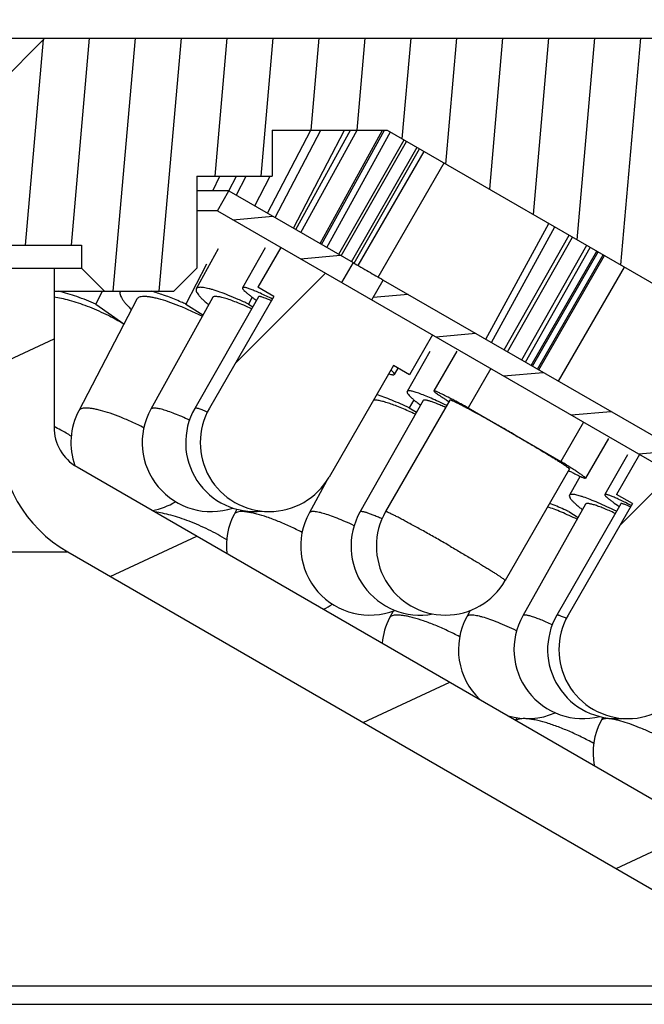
# Model space of a CAD drawing. Header units: millimetres. Extents: x 98 to 271, y 26 to 239.
# Tile 7 of 10: x 171 to 185, y 198 to 219. Entities that reach past the tile are written whole.
import ezdxf
from ezdxf.enums import TextEntityAlignment as Align

# ---------------------------------------------------------------- set-up
doc = ezdxf.new("R2010")
doc.units = ezdxf.units.MM
doc.header["$LTSCALE"] = 23.1
doc.layers.get('0').update_dxf_attribs({"linetype": 'CONTINUOUS'})
doc.layers.add('00_COMPONENTS', color=7, linetype='CONTINUOUS')
doc.layers.add('51__DRAFT_DIMS', color=7, linetype='CONTINUOUS')
doc.styles.get("Standard").update_dxf_attribs({"font": 'simfang.ttf'})
doc.dimstyles.new('DIMSTYLE_3', dxfattribs={"dimtxt": 3, "dimasz": 3, "dimexe": 2.5, "dimexo": 0.5, "dimgap": 0.75, "dimtad": 1, "dimdsep": 46, "dimtxsty": 'STANDARD', "dimblk": '_FILLED', "dimblk1": '_FILLED', "dimblk2": '_FILLED', "dimcen": 0.09, "dimclrt": 3, "dimazin": 2, "dimtp": 0.3, "dimtm": 0.3, "dimtfac": 1, "dimtofl": 0, "dimtmove": 0, "dimatfit": 3, "dimldrblk": '_FILLED', "dimfxl": 1, "dimtolj": 1, "dimarcsym": 0})
pattern_1 = [(45, (0, 0), (-5.939696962, 5.939696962), [])]

# ---------------------------------------------------------------- blocks, each defined once
blk = doc.blocks.new('_FILLED')
at = {"color": 0, "linetype": 'ByBlock'}
blk.add_solid([(0, 0), (-1, 0.1666666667), (-1, -0.1666666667)], dxfattribs=at)
blk = doc.blocks.new('*D3')
at = {"layer": '51__DRAFT_DIMS', "color": 4}
for p, q in [((100.9088176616, 218.7537019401), (100.9088176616, 236.6163528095)), ((195.9088176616, 218.7537019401), (195.9088176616, 236.6163528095)), ((100.9088176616, 234.1163528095), (148.4088176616, 234.1163528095)), ((195.9088176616, 234.1163528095), (148.4088176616, 234.1163528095))]:
    blk.add_line(p, q, dxfattribs=at)
at = {"layer": '51__DRAFT_DIMS', "color": 4, "xscale": 3, "yscale": 3, "zscale": 3, "rotation": 180}
blk.add_blockref('_FILLED', (100.9088176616, 234.1163528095), dxfattribs=at)
at = {"layer": '51__DRAFT_DIMS', "color": 4, "xscale": 3, "yscale": 3, "zscale": 3}
blk.add_blockref('_FILLED', (195.9088176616, 234.1163528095), dxfattribs=at)
at = {"layer": '51__DRAFT_DIMS', "color": 3}
blk.add_text('95', height=3, dxfattribs=at).set_placement((150.4088176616, 234.8663528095), align=Align.CENTER)

msp = doc.modelspace()

# ---------------------------------------------------------------- hatches: boundary and pattern name
h = msp.add_hatch()
h.set_pattern_fill('DEFAULT__9', color=4, scale=9.2111545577, angle=205, style=0, pattern_type=0)
h.set_pattern_definition([(205, (0, 0), (3.8928021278, -8.3481411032), [])])
edge = h.paths.add_edge_path()
edge.add_line((193.9088176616, 204.7537019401), (192.9088176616, 204.7537019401))
edge.add_line((193.9088176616, 216.7537019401), (193.9088176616, 204.7537019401))
edge.add_line((194.9088176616, 216.7537019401), (193.9088176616, 216.7537019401))
edge.add_line((194.9088176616, 216.7537019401), (194.9088176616, 218.7537019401))
edge.add_line((195.4088176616, 218.7537019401), (194.9088176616, 218.7537019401))
edge.add_line((195.4088176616, 218.7537019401), (195.9088176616, 218.2537019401))
edge.add_line((195.9088176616, 218.2537019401), (195.9088176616, 199.7537019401))
edge.add_line((195.9088176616, 199.7537019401), (192.4088176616, 199.7537019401))
edge.add_line((192.4088176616, 203.8876765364), (192.4088176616, 199.7537019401))
edge.add_line((192.4088176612, 203.8876765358), (192.9088176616, 204.7537019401))
edge = h.paths.add_edge_path()
edge.add_line((103.9088176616, 204.7537019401), (102.9088176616, 204.7537019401))
edge.add_line((104.4088176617, 203.8876765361), (103.9088176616, 204.7537019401))
edge.add_line((104.4088176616, 203.8876765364), (104.4088176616, 199.7537019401))
edge.add_line((104.4088176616, 199.7537019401), (100.9088176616, 199.7537019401))
edge.add_line((100.9088176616, 218.2537019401), (100.9088176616, 199.7537019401))
edge.add_line((101.4088176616, 218.7537019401), (100.9088176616, 218.2537019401))
edge.add_line((101.9088176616, 218.7537019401), (101.4088176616, 218.7537019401))
edge.add_line((101.9088176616, 216.7537019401), (101.9088176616, 218.7537019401))
edge.add_line((102.9088176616, 216.7537019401), (101.9088176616, 216.7537019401))
edge.add_line((102.9088176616, 216.7537019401), (102.9088176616, 204.7537019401))
h = msp.add_hatch()
h.set_pattern_fill('A', color=4, scale=0.9945151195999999, angle=85.00000000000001, style=0, pattern_type=0)
h.set_pattern_definition([(85.00000000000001, (0, 0), (-0.9907306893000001, 0.0866777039), [])])
edge = h.paths.add_edge_path()
edge.add_line((124.9088176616, 218.7537019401), (102.0088176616, 218.7537019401))
edge.add_line((125.9088176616, 217.7537019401), (124.9088176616, 218.7537019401))
edge.add_line((125.9088176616, 217.7537019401), (125.9088176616, 214.2537019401))
edge.add_line((124.1088176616, 214.2537019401), (125.9088176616, 214.2537019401))
edge.add_line((124.1088176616, 214.2537019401), (124.1088176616, 213.7537019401))
edge.add_line((124.1088176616, 213.7537019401), (123.6088176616, 213.2537019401))
edge.add_line((123.6088176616, 213.2537019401), (122.1088176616, 213.2537019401))
edge.add_line((122.1088176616, 213.2537019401), (121.6088176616, 213.7537019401))
edge.add_line((121.6088176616, 215.7537019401), (121.6088176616, 213.7537019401))
edge.add_line((119.9652241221, 215.7537019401), (121.6088176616, 215.7537019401))
edge.add_line((119.9652241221, 216.7537019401), (119.9652241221, 215.7537019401))
edge.add_line((119.9652241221, 216.7537019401), (117.4652241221, 216.7537019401))
edge.add_line((117.4652241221, 216.7537019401), (103.6088176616, 208.7537019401))
edge.add_line((103.1088176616, 208.7537019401), (103.6088176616, 208.7537019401))
edge.add_line((103.1088176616, 216.7537019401), (103.1088176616, 208.7537019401))
edge.add_line((103.1088176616, 216.7537019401), (102.5090248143, 216.7537019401))
edge.add_line((102.5090248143, 216.7537019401), (102.0088176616, 217.2538919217))
edge.add_line((102.0088176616, 218.7537019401), (102.0088176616, 217.2538919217))
edge = h.paths.add_edge_path()
edge.add_line((194.8088176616, 218.7537019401), (171.9088176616, 218.7537019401))
edge.add_line((194.8088176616, 218.7537019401), (194.8088176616, 217.2535128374))
edge.add_line((194.3089896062, 216.7537019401), (194.8088176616, 217.2535128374))
edge.add_line((193.7088176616, 216.7537019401), (194.3089896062, 216.7537019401))
edge.add_line((193.7088176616, 208.7537019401), (193.7088176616, 216.7537019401))
edge.add_line((193.2088176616, 208.7537019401), (193.7088176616, 208.7537019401))
edge.add_line((179.352411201, 216.7537019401), (193.2088176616, 208.7537019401))
edge.add_line((176.852411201, 216.7537019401), (179.352411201, 216.7537019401))
edge.add_line((176.852411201, 216.7537019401), (176.852411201, 215.7537019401))
edge.add_line((175.2088176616, 215.7537019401), (176.852411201, 215.7537019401))
edge.add_line((175.2088176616, 215.7537019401), (175.2088176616, 213.7537019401))
edge.add_line((174.7088176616, 213.2537019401), (175.2088176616, 213.7537019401))
edge.add_line((174.7088176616, 213.2537019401), (173.2088176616, 213.2537019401))
edge.add_line((172.7088176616, 213.7537019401), (173.2088176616, 213.2537019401))
edge.add_line((172.7088176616, 214.2537019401), (172.7088176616, 213.7537019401))
edge.add_line((170.9088176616, 214.2537019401), (172.7088176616, 214.2537019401))
edge.add_line((170.9088176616, 217.7537019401), (170.9088176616, 214.2537019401))
edge.add_line((170.9088176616, 217.7537019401), (171.9088176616, 218.7537019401))
h = msp.add_hatch()
h.set_pattern_fill('DEFAULT__8', color=4, scale=0.9737824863, angle=5, style=0, pattern_type=0)
h.set_pattern_definition([(5, (0, 0), (-0.0848707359, 0.97007695), [])])
edge = h.paths.add_edge_path()
edge.add_line((193.6588176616, 205.186714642), (187.0598043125, 208.9966567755))
edge.add_line((193.4088176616, 204.7537019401), (193.6588176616, 205.186714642))
edge.add_line((193.4088176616, 204.7537019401), (186.8098043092, 208.5636440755))
edge.add_line((186.8098043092, 208.5636440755), (187.0598043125, 208.9966567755))
edge = h.paths.add_edge_path()
edge.add_line((179.2649207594, 213.4970348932), (186.4014122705, 209.3767795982))
edge.add_line((186.4014122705, 209.3767795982), (186.1514122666, 208.9437668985))
edge.add_line((179.0149207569, 213.0640221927), (186.1514122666, 208.9437668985))
edge.add_line((179.0149207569, 213.0640221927), (179.2649207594, 213.4970348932))
edge = h.paths.add_edge_path()
edge.add_line((175.6588176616, 215.0016692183), (175.9088176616, 215.4346819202))
edge.add_line((175.9088176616, 215.4346819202), (178.6079257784, 213.8763511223))
edge.add_line((178.6079257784, 213.8763511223), (178.3579257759, 213.4433384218))
edge.add_line((175.6588176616, 215.0016692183), (178.3579257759, 213.4433384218))
edge = h.paths.add_edge_path()
edge.add_line((121.1588176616, 215.0016692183), (120.9088176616, 215.4346819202))
edge.add_line((118.4597389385, 213.4433553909), (121.1588176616, 215.0016692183))
edge.add_line((118.4597389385, 213.4433553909), (118.2097389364, 213.8763680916))
edge.add_line((118.2097389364, 213.8763680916), (120.9088176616, 215.4346819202))
edge = h.paths.add_edge_path()
edge.add_line((103.4088176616, 204.7537019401), (103.1588176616, 205.186714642))
edge.add_line((103.1588176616, 205.186714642), (109.7578367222, 208.9966600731))
edge.add_line((109.7578367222, 208.9966600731), (110.0078367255, 208.5636473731))
edge.add_line((103.4088176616, 204.7537019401), (110.0078367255, 208.5636473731))
edge = h.paths.add_edge_path()
edge.add_line((110.4162210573, 209.3767784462), (117.5527464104, 213.4970532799))
edge.add_line((117.5527464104, 213.4970532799), (117.8027464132, 213.0640405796))
edge.add_line((110.6662210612, 208.9437657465), (117.8027464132, 213.0640405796))
edge.add_line((110.6662210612, 208.9437657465), (110.4162210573, 209.3767784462))
h = msp.add_hatch()
h.set_pattern_fill('DEFAULT__4', color=4, scale=8.4, angle=45, style=0, pattern_type=0)
h.set_pattern_definition(pattern_1)
edge = h.paths.add_edge_path()
edge.add_line((176.8873479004, 213.1376764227), (175.487347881, 210.712805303))
edge.add_line((176.8873479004, 213.1376764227), (176.5409376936, 213.3376764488))
edge.add_line((177.0409376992, 214.2037018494), (176.5409376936, 213.3376764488))
edge.add_line((180.3318338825, 212.3037020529), (177.0409376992, 214.2037018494))
edge.add_line((180.3318338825, 212.3037020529), (179.8318338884, 211.4376766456))
edge.add_line((179.8318338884, 211.4376766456), (179.4854236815, 211.6376766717))
edge.add_line((179.4854236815, 211.6376766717), (178.0854237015, 209.2128055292))
edge.add_arc((176.7863857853, 209.9628054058), 1.4999997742, 240.0000000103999, 330.0000004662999)
edge.add_arc((176.7863857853, 209.9628054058), 1.4999997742, 149.9999995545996, 240.0000000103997)
h = msp.add_hatch()
h.set_pattern_fill('DEFAULT__1', color=4, scale=5.1999853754, angle=205, style=0, pattern_type=0)
h.set_pattern_definition([(205, (0, 0), (2.1976087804, -4.7127872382), [])])
edge = h.paths.add_edge_path()
edge.add_line((172.1088176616, 213.7537019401), (170.9088176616, 213.7537019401))
edge.add_line((172.1088176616, 213.7537019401), (172.1088176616, 210.2984859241))
edge.add_arc((173.1088176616, 210.2984859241), 1, 180, 240)
edge.add_line((172.6088176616, 209.4324605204), (188.9088176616, 200.0216511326))
edge.add_arc((189.9088176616, 201.7537019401), 2, 239.9999999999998, 269.9999999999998)
edge.add_line((195.9088176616, 199.7537019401), (189.9088176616, 199.7537019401))
edge.add_line((195.9088176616, 199.7537019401), (195.9088176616, 197.7537019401))
edge.add_line((195.9088176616, 197.7537019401), (190.2408684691, 197.7537019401))
edge.add_arc((190.2408684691, 200.7537019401), 3, 240, 270)
edge.add_line((172.4088176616, 207.584939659), (188.7408684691, 198.1556257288))
edge.add_arc((173.9088176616, 210.1830158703), 3, 180, 240)
edge.add_line((170.9088176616, 213.7537019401), (170.9088176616, 210.1830158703))
edge = h.paths.add_edge_path()
edge.add_line((125.9088176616, 213.7537019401), (124.7088176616, 213.7537019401))
edge.add_line((125.9088176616, 213.7537019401), (125.9088176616, 210.1830158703))
edge.add_arc((122.9088176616, 210.1830158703), 3, 300, 359.9999999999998)
edge.add_line((124.4088176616, 207.584939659), (108.076766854, 198.1556257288))
edge.add_arc((106.576766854, 200.7537019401), 3, 270, 300)
edge.add_line((106.576766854, 197.7537019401), (100.9088176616, 197.7537019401))
edge.add_line((100.9088176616, 199.7537019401), (100.9088176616, 197.7537019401))
edge.add_line((106.9088176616, 199.7537019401), (100.9088176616, 199.7537019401))
edge.add_arc((106.9088176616, 201.7537019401), 2, 270, 300)
edge.add_line((124.2088176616, 209.4324605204), (107.9088176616, 200.0216511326))
edge.add_arc((123.7088176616, 210.2984859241), 1, 299.9999999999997, 359.9999999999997)
edge.add_line((124.7088176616, 213.7537019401), (124.7088176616, 210.2984859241))
h = msp.add_hatch()
h.set_pattern_fill('DEFAULT__3', color=4, scale=8.4, angle=45, style=0, pattern_type=0)
h.set_pattern_definition(pattern_1)
edge = h.paths.add_edge_path()
edge.add_line((184.6815768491, 208.6376762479), (183.2815768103, 206.2128051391))
edge.add_line((184.6815768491, 208.6376762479), (184.3351665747, 208.837676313))
edge.add_line((184.8351665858, 209.7037017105), (184.3351665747, 208.837676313))
edge.add_line((188.1260622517, 207.8037022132), (184.8351665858, 209.7037017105))
edge.add_line((188.1260622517, 207.8037022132), (187.6260622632, 206.9376768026))
edge.add_line((187.6260622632, 206.9376768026), (187.2796519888, 207.1376768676))
edge.add_line((187.2796519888, 207.1376768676), (185.8796520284, 204.7128057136))
edge.add_arc((184.5806144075, 205.4628054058), 1.4999994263, 240.000591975, 330.0000009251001)
edge.add_arc((184.5806144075, 205.4628054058), 1.4999994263, 149.9999991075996, 240.0005919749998)

# ---------------------------------------------------------------- linework, layer by layer
at = {"layer": '00_COMPONENTS', "color": 7}
for p, q in [((101.4088176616, 218.7537019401), (195.4088176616, 218.7537019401)), ((170.9088176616, 217.7537019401), (171.9088176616, 218.7537019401)), ((176.7494137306, 214.9493635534), (177.6879716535, 216.7537019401)), ((176.852411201, 216.7537019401), (179.352411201, 216.7537019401)), ((176.852411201, 216.7537019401), (176.852411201, 215.7537019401)), ((176.9153370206, 214.8535676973), (177.9037248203, 216.7537019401)), ((177.3157518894, 214.622388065), (178.4243917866, 216.7537019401)), ((177.3613426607, 214.5960662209), (178.5517001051, 216.7537019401)), ((177.4721615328, 214.5320849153), (178.6978171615, 216.7537019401)), ((177.8908382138, 214.2903618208), (179.2498513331, 216.7537019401)), ((177.9243025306, 214.2710411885), (179.2939747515, 216.7537019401)), ((178.0351214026, 214.2070598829), (179.4189103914, 216.7153086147)), ((179.352411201, 216.7537019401), (193.2088176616, 208.7537019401)), ((178.2976911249, 214.055465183), (179.7177075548, 216.542797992)), ((178.3527576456, 214.0236725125), (179.7727740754, 216.5110053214)), ((178.577341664, 213.8938053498), (179.9974454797, 216.3812912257)), ((178.6325611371, 213.8622805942), (180.0525120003, 216.3494985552)), ((178.7218951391, 213.8105450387), (180.1539484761, 216.2909341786)), ((179.1549092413, 213.5605500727), (180.5869600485, 216.0409348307)), ((175.2088176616, 215.7537019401), (176.852411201, 215.7537019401)), ((175.2088176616, 215.7537019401), (175.2088176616, 213.7537019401)), ((175.5569606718, 215.4346819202), (175.7091395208, 215.7537019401)), ((175.9064697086, 215.4359032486), (176.0717782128, 215.7537019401)), ((176.0762773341, 215.3475748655), (176.2875313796, 215.7537019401)), ((176.4728615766, 215.109031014), (176.8081983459, 215.7537019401)), ((175.9088176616, 215.4346819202), (175.2088176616, 215.4346819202)), ((175.6588176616, 215.0016692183), (175.9088176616, 215.4346819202)), ((175.9088176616, 215.4346819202), (178.6079257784, 213.8763511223)), ((175.6588176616, 215.0016692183), (175.2088176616, 215.0016692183)), ((175.6588176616, 215.0016692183), (193.4088176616, 204.7537019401)), ((181.4907698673, 212.2119403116), (182.8650213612, 214.7256955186)), ((181.6153326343, 212.1400239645), (182.9895841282, 214.6537791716)), ((181.8903928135, 211.981217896), (183.3016864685, 214.4735868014)), ((124.1088176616, 214.2537019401), (172.7088176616, 214.2537019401)), ((172.7088176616, 214.2537019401), (172.7088176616, 213.7537019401)), ((181.9663719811, 211.9373513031), (183.3776656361, 214.4297202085)), ((182.2763669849, 211.7583756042), (183.6876606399, 214.2507445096)), ((175.6773616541, 214.1715120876), (175.1995795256, 213.3054866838)), ((176.6980414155, 214.1957074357), (176.2036281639, 213.3296820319)), ((177.0409376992, 214.2037018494), (176.5409376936, 213.3376764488)), ((182.3523461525, 211.7145090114), (183.7636398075, 214.2068779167)), ((182.4797464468, 211.6409544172), (183.909489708, 214.1226714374)), ((182.5067856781, 211.6253433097), (183.9365289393, 214.10706033)), ((182.6171057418, 211.5616499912), (184.046849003, 214.0433670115)), ((182.6441449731, 211.5460388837), (184.0738882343, 214.027755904)), ((175.4246559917, 213.8385275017), (174.9741778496, 212.972502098)), ((178.6079257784, 213.8763511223), (178.3579257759, 213.4433384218)), ((178.6079843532, 213.8763114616), (178.6078366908, 213.8764011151)), ((124.1088176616, 213.7537019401), (172.7088176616, 213.7537019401)), ((172.1088176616, 213.7537019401), (172.1088176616, 210.2984859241)), ((172.7088176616, 213.7537019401), (173.2088176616, 213.2537019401)), ((174.7088176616, 213.2537019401), (175.2088176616, 213.7537019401)), ((183.0763128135, 211.2965266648), (184.5060560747, 213.778243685)), ((178.357984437, 213.4432987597), (178.3578367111, 213.4433884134)), ((179.0149207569, 213.0640221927), (179.2649207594, 213.4970348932)), ((179.2649207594, 213.4970348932), (186.4014122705, 209.3767795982)), ((172.1088176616, 213.2537019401), (174.7088176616, 213.2537019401)), ((173.1524271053, 213.2537019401), (173.018289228, 212.972502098)), ((176.8873479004, 213.1376764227), (176.5409376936, 213.3376764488)), ((173.9063707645, 213.0798809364), (172.6450319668, 210.6550098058)), ((173.018289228, 212.972502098), (173.6289522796, 212.5465554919)), ((175.549814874, 213.1122634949), (174.2120249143, 210.6873923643)), ((174.9741778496, 212.972502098), (175.3426187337, 212.7367008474)), ((176.5510046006, 213.1313650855), (175.1666474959, 210.7064939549)), ((176.8873479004, 213.1376764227), (175.487347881, 210.712805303)), ((176.418320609, 213.120555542), (176.3366402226, 212.972502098)), ((176.3366402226, 212.972502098), (176.4286116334, 212.9169788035)), ((180.3318338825, 212.3037020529), (179.8318338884, 211.4376766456)), ((180.2728661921, 211.9398991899), (179.7824828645, 211.0738737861)), ((180.8637846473, 211.9521707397), (180.3648583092, 211.0861453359)), ((179.4854236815, 211.6376766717), (178.0854237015, 209.2128055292)), ((179.8318338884, 211.4376766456), (179.4854236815, 211.6376766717)), ((179.581614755, 211.5821407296), (179.5037043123, 211.4456710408)), ((181.6015702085, 211.5706194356), (181.1094953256, 210.7164866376)), ((180.1305545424, 210.8767796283), (178.7574812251, 208.4519084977)), ((180.7114543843, 210.8864676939), (179.3144606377, 208.4615965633)), ((179.9272806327, 210.8935404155), (179.8304866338, 210.7164866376)), ((179.8304866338, 210.7164866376), (179.985983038, 210.6214638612)), ((181.1094953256, 210.7164866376), (183.1241552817, 209.550315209)), ((183.6175301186, 210.4067044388), (183.1241552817, 209.550315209)), ((184.1564473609, 210.0552331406), (183.6575210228, 209.1892077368)), ((184.5747971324, 209.6988690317), (184.0781800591, 208.832843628)), ((184.8351661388, 209.7037019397), (184.3351661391, 208.8376765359)), ((172.6088176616, 209.4324605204), (188.9088176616, 200.0216511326)), ((183.3109249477, 209.3888853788), (181.913931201, 206.9640142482)), ((178.040108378, 209.1394449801), (177.6535388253, 208.4323391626)), ((183.5425497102, 209.2303567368), (183.3110466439, 208.8182703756)), ((184.6815768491, 208.6376762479), (184.3351665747, 208.837676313)), ((176.079620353, 208.5143589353), (176.0217073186, 208.4025113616)), ((183.6597836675, 208.6223558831), (182.2975325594, 206.1974847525)), ((184.4251756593, 208.6338610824), (183.0346478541, 206.2089899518)), ((184.6815763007, 208.637676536), (183.2815763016, 206.2128054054)), ((183.2978588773, 208.4617064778), (183.4995595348, 208.3371493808)), ((172.4088176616, 207.584939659), (188.7408684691, 198.1556257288)), ((179.4773827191, 206.3015395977), (179.3994878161, 206.1505598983)), ((181.1536901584, 206.3134249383), (181.0802755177, 206.1781045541)), ((182.1663286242, 203.9810531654), (182.1402773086, 203.9294697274)), ((184.0397610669, 203.9923516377), (183.9997976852, 203.9172197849)), ((100.9088176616, 197.7537019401), (195.9088176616, 197.7537019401))]:
    msp.add_line(p, q, dxfattribs=at)
at = {"layer": '00_COMPONENTS', "color": 4}
for p, q in [((124.4088176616, 207.584939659), (172.4088176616, 207.584939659)), ((108.076766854, 198.1556257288), (188.7408684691, 198.1556257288))]:
    msp.add_line(p, q, dxfattribs=at)
at = {"layer": '00_COMPONENTS', "color": 7}
for centre, radius, start, end in [((173.9757660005, 209.9628054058), 1.5, 152.5180211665, 199.4447164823), ((175.5254074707, 209.9628054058), 1.5, 151.1146857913, 288.3190793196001), ((176.4693091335, 209.9628054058), 1.5, 150.2779865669, 276.1403791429), ((176.7863857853, 209.9628054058), 1.4999997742, 149.9999995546, 330.0000004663), ((173.9088176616, 210.1830158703), 3, 180, 240), ((173.1088176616, 210.2984859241), 1, 180, 240), ((173.9757660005, 209.9628054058), 1.5, 280.3574106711, 301.0815816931), ((180.6141959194, 207.7128054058), 1.5, 150.053303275, 330.0533032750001), ((177.3537379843, 207.7128054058), 1.5, 152.6255411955, 186.0778524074), ((178.9696965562, 207.7128054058), 1.5, 151.3348967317, 291.3600854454), ((180.0627500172, 207.7128054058), 1.5, 150.4794697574, 280.5774069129), ((177.3537379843, 207.7128054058), 1.5, 293.9138640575, 302.5854412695), ((180.7325271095, 205.4628054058), 1.5, 152.7094493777, 174.5878724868), ((182.3987394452, 205.4628054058), 1.5, 151.519078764, 226.2935594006), ((183.605296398, 205.4628054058), 1.5, 150.6734678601, 284.0729320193), ((184.3358813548, 205.4628054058), 1.5, 150.1681433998, 274.7655709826), ((184.5806144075, 205.4628054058), 1.4999994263, 149.9999991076, 330.0000009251), ((182.3987394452, 205.4628054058), 1.5, 253.7235735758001, 293.6875436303), ((185.3241089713, 203.2128054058), 1.5, 151.991043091, 190.3750079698)]:
    msp.add_arc(centre, radius, start, end, dxfattribs=at)
at = {"layer": '00_COMPONENTS', "color": 4}
for centre, radius, start, end in [((169.7899867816, 205.6291707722), 5.2229755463, 61.8232199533, 63.6422452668), ((169.9918900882, 205.9982604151), 4.8022888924, 58.7484507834, 61.8673044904)]:
    msp.add_arc(centre, radius, start, end, dxfattribs=at)
at = {"layer": '00_COMPONENTS', "color": 7}
for points, knots in [([(178.6079843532, 213.8763114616), (178.7206642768, 213.8106754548), (178.9387925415, 213.6827747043), (179.1589254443, 213.558350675), (179.2649208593, 213.4970350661)], [0, 0, 0, 0, 0.5157206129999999, 1, 1, 1, 1]), ([(173.018289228, 212.972502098), (172.8819600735, 213.0314884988), (172.6167150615, 213.1359002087), (172.3442232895, 213.2201555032), (172.2121625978, 213.2537528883)], [0, 0, 0, 0, 0.5215504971, 1, 1, 1, 1]), ([(173.5468630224, 213.253939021), (173.5429518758, 213.2432834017), (173.5389523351, 213.2187164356), (173.5445373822, 213.1789617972), (173.5605777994, 213.1348994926), (173.5868624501, 213.0865010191), (173.623244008, 213.0338595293), (173.6695609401, 212.977224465), (173.7255620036, 212.9169076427), (173.7670620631, 212.8765145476), (173.7892944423, 212.8557207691)], [0, 0, 0, 0, 0.0702628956, 0.1507080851, 0.2461037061, 0.3590504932, 0.4907709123, 0.6416579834, 0.8115647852, 1, 1, 1, 1]), ([(174.5783030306, 213.1355987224), (174.5474391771, 213.1471644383), (174.4305988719, 213.1898322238), (174.3122714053, 213.2285405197), (174.2243858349, 213.2537528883)], [0, 0, 0, 0, 0.2649703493, 1, 1, 1, 1]), ([(175.1995795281, 213.3054866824), (175.1977005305, 213.3020806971), (175.1948208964, 213.2944190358), (175.1936216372, 213.2816129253), (175.1953383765, 213.2674182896), (175.2018782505, 213.2451393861), (175.2181403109, 213.2137603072), (175.2471834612, 213.172961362), (175.2870002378, 213.1268308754), (175.3373785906, 213.0756667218), (175.3980536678, 213.0197839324), (175.4425809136, 212.9818048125), (175.4664417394, 212.9620455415)], [0, 0, 0, 0, 0.0258327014, 0.0535396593, 0.0846445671, 0.1202243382, 0.2072256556, 0.3176333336, 0.4523688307, 0.6114272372, 0.7942623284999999, 1, 1, 1, 1]), ([(176.3366402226, 212.972502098), (176.2621098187, 213.0077304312), (176.1184154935, 213.0735330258), (175.9109868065, 213.161390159), (175.7238797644, 213.2329984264), (175.5819133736, 213.28012137), (175.4813645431, 213.3078699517), (175.4171259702, 213.3227668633), (175.3605616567, 213.3327549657), (175.3119368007, 213.3378143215), (175.2713966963, 213.337957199), (175.2389547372, 213.3331446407), (175.2142639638, 213.3231638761), (175.2029699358, 213.3116323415), (175.1995795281, 213.3054866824)], [0, 0, 0, 0, 0.2037647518, 0.3905972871, 0.5567140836, 0.6988577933, 0.7601119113, 0.8144818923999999, 0.8617965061, 0.9020009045, 0.9351886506, 0.9617524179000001, 0.9826510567, 1, 1, 1, 1]), ([(176.2036284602, 213.3296818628), (176.2026262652, 213.3279253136), (176.2016250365, 213.3232435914), (176.2034098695, 213.3154496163), (176.2078190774, 213.3063354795), (176.2149471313, 213.295730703), (176.2247927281, 213.2835923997), (176.2429324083, 213.2639123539), (176.2727385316, 213.2358646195), (176.3169053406, 213.1983914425), (176.3714872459, 213.1553554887), (176.4361205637, 213.1070478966), (176.4828386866, 213.0735634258), (176.5077813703, 213.0559683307)], [0, 0, 0, 0, 0.0145622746, 0.0327859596, 0.0566884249, 0.0871618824, 0.1245900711, 0.1691392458, 0.2797932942, 0.4190068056, 0.5861401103, 0.7802044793, 1, 1, 1, 1]), ([(176.8555353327, 213.0831208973), (176.768543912, 213.1259093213), (176.6451596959, 213.1848954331), (176.4893992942, 213.2531890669), (176.4085101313, 213.285965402), (176.3522681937, 213.3065856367), (176.3170056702, 213.3184283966), (176.2863286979, 213.3274847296), (176.2605108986, 213.3337853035), (176.2390684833, 213.3372383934), (176.2208687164, 213.3383246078), (176.2068178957, 213.3352719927), (176.2036284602, 213.3296818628)], [0, 0, 0, 0, 0.4123204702, 0.5814902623, 0.7232939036, 0.7834414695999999, 0.8362216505, 0.8815230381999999, 0.9193003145, 0.9495992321, 0.9726268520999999, 1, 1, 1, 1]), ([(173.6245819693, 212.5379265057), (173.4998059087, 212.6130269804), (173.2419124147, 212.7522626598), (172.9092180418, 212.8985928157), (172.6424363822, 212.9954001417), (172.4534306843, 213.0537801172), (172.2767039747, 213.0977925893), (172.1626838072, 213.118211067), (172.1085041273, 213.125366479)], [0, 0, 0, 0, 0.2671965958, 0.5369662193, 0.6660282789, 0.7877311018, 0.8997324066, 1, 1, 1, 1]), ([(175.3265370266, 212.7076025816), (175.2424650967, 212.750284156), (175.0761966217, 212.8304812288), (174.8302513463, 212.9363602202), (174.5991488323, 213.0228372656), (174.4187836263, 213.0785481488), (174.2881216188, 213.1101238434), (174.2030049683, 213.1262807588), (174.1272129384, 213.1358496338), (174.0613661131, 213.1387778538), (174.0059058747, 213.1350623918), (173.9610575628, 213.1246300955), (173.9267660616, 213.1071173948), (173.9112514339, 213.0892586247), (173.9063728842, 213.0798798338)], [0, 0, 0, 0, 0.1864070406, 0.3648372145, 0.5292063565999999, 0.6740495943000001, 0.7377038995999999, 0.7948826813, 0.8452477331, 0.8886140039, 0.9250074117, 0.9548216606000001, 0.979099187, 1, 1, 1, 1]), ([(174.9741778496, 212.972502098), (174.940511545, 212.987542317), (174.8097867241, 213.0448401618), (174.6774293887, 213.098452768), (174.5783030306, 213.1355987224)], [0, 0, 0, 0, 0.2583403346, 1, 1, 1, 1]), ([(176.4019736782, 212.8707188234), (176.3458174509, 212.8968201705), (176.2377329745, 212.9454783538), (176.0819308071, 213.0102527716), (175.9417701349, 213.0627552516), (175.8356032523, 213.0970654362), (175.7605031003, 213.1170647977), (175.7125515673, 213.1276861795), (175.6703274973, 213.1346618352), (175.6340138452, 213.1379812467), (175.6037065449, 213.1376546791), (175.5794069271, 213.1336442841), (175.560877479, 213.1257800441), (175.5524055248, 213.1169535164), (175.5498166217, 213.1122625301)], [0, 0, 0, 0, 0.2046150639, 0.3916010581, 0.5574211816, 0.6990505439, 0.7600330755, 0.8141565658, 0.8612719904, 0.9013495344, 0.9345074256, 0.9611617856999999, 0.9822962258, 1, 1, 1, 1]), ([(176.8338145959, 213.045765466), (176.8136417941, 213.0546991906), (176.7755469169, 213.0712162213), (176.7216253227, 213.0932842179), (176.6747240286, 213.1110236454), (176.6351330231, 213.1243329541), (176.606688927, 213.1322269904), (176.5877432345, 213.1360066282), (176.5765322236, 213.1374892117), (176.5672625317, 213.1378485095), (176.5599049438, 213.1370688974), (176.5543305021, 213.1351281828), (176.5517584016, 213.1326823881), (176.5510053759, 213.1313646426)], [0, 0, 0, 0, 0.2197704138, 0.4135780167, 0.5803255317, 0.7191702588, 0.8295587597, 0.8740586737, 0.9115130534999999, 0.9421068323, 0.9662538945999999, 0.9848814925, 1, 1, 1, 1]), ([(179.3829248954, 211.4595219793), (179.3987754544, 211.4543740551), (179.4211744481, 211.4476165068), (179.4494550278, 211.4411766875), (179.4661370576, 211.438439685), (179.4798790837, 211.4373985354), (179.4907165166, 211.438075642), (179.4988734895, 211.4404576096), (179.5026529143, 211.443834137), (179.5037026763, 211.4456719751)], [0, 0, 0, 0, 0.3975097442, 0.5574058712, 0.6915212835, 0.8004295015, 0.8854157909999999, 0.9495164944, 1, 1, 1, 1]), ([(179.5037026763, 211.4456719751), (179.504751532, 211.4475082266), (179.5057399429, 211.4524748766), (179.5036454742, 211.460701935), (179.4987298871, 211.4703686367), (179.4908619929, 211.4816611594), (179.4800414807, 211.4946196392), (179.4601502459, 211.5156734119), (179.4429718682, 211.5315082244), (179.4305003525, 211.5425263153)], [0, 0, 0, 0, 0.0505067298, 0.1146396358, 0.1996345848, 0.3085263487, 0.4426426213, 0.6025405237, 1, 1, 1, 1]), ([(179.782484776, 211.0738727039), (179.781199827, 211.071603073), (179.779544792, 211.0660331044), (179.7803217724, 211.0566030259), (179.783887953, 211.045857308), (179.7931549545, 211.0279997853), (179.81251001, 211.0022530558), (179.8445617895, 210.9677251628), (179.8873160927, 210.9274953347), (179.9404965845, 210.8818397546), (180.0038151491, 210.8310762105), (180.0497895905, 210.7961290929), (180.0743651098, 210.7778263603)], [0, 0, 0, 0, 0.0183542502, 0.0395927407, 0.0656507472, 0.0975666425, 0.18079532, 0.2912035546, 0.4289726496, 0.5936394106, 0.7843603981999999, 1, 1, 1, 1]), ([(180.6427863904, 210.7678741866), (180.5837788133, 210.796731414), (180.4710360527, 210.850742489), (180.3098427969, 210.9240298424), (180.1668321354, 210.9847629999), (180.0597069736, 211.02614531), (179.984695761, 211.0518406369), (179.9373312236, 211.0664109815), (179.8959999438, 211.0772841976), (179.8608387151, 211.0844559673), (179.8319672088, 211.0879052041), (179.8117802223, 211.0877901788), (179.7990283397, 211.0853019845), (179.7900020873, 211.0820028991), (179.7845170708, 211.0774623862), (179.782484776, 211.0738727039)], [0, 0, 0, 0, 0.2124060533, 0.4042234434, 0.5725395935, 0.7147740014, 0.7754547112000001, 0.8289064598, 0.8749812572, 0.9136112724, 0.9448391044, 0.9689160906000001, 0.9784983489, 0.986660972, 1, 1, 1, 1]), ([(180.3648598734, 211.0861444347), (180.3643558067, 211.085270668), (180.3647871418, 211.0831935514), (180.3661574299, 211.0807956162), (180.3689214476, 211.0770131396), (180.3742393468, 211.0714658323), (180.3871676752, 211.059717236), (180.4104381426, 211.0414519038), (180.4465658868, 211.0151505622), (180.493284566, 210.9828817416), (180.5502592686, 210.9448355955), (180.6171313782, 210.901300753), (180.665095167, 210.8706743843), (180.6906449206, 210.854480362)], [0, 0, 0, 0, 0.0075295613, 0.0134670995, 0.0211691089, 0.0421694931, 0.0708452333, 0.1514454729, 0.2628332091, 0.4043986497, 0.5752250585, 0.7742069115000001, 1, 1, 1, 1]), ([(181.1094953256, 210.7164866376), (181.0561166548, 210.7456715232), (180.9545970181, 210.8008150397), (180.8106039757, 210.8777502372), (180.6843389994, 210.9438008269), (180.5909344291, 210.9912962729), (180.5263873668, 211.0230047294), (180.4862095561, 211.0421785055), (180.4516560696, 211.0580270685), (180.422899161, 211.070512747), (180.3999291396, 211.0795886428), (180.3845869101, 211.0848339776), (180.3749904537, 211.0871126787), (180.3699274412, 211.0878322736), (180.3657187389, 211.0876332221), (180.3648598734, 211.0861444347)], [0, 0, 0, 0, 0.218883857, 0.4156628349, 0.5873820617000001, 0.7315712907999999, 0.7926632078, 0.8461187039, 0.8917487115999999, 0.9294063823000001, 0.9589720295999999, 0.9804064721, 0.9880961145, 0.9938160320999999, 1, 1, 1, 1]), ([(179.9617800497, 210.5788713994), (179.8636357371, 210.625432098), (179.7200200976, 210.6900736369), (179.5328769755, 210.7650300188), (179.4088627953, 210.8100630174), (179.2979029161, 210.8453487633), (179.2015577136, 210.8704578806), (179.1212341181, 210.8850987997), (179.0727590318, 210.8883920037), (179.0517054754, 210.8873544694)], [0, 0, 0, 0, 0.3372185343, 0.4886420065, 0.625745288, 0.7466970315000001, 0.8499927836, 0.9345636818, 1, 1, 1, 1]), ([(179.8304866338, 210.7164866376), (179.7048183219, 210.7753704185), (179.5214710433, 210.856703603), (179.2832256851, 210.9498455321), (179.1727899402, 210.9885847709), (179.1201651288, 211.0056406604)], [0, 0, 0, 0, 0.5425883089, 0.7837159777, 1, 1, 1, 1]), ([(180.6185182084, 210.7257635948), (180.5845154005, 210.7412764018), (180.5199149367, 210.7700782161), (180.4279680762, 210.8086669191), (180.3471363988, 210.8399312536), (180.2869183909, 210.8606459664), (180.2449107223, 210.8730276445), (180.2184201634, 210.8797898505), (180.1952736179, 210.884535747), (180.1755226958, 210.8872646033), (180.1591770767, 210.8879973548), (180.146206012, 210.886707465), (180.1363866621, 210.8833701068), (180.1318612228, 210.8790878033), (180.1305549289, 210.8767794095)], [0, 0, 0, 0, 0.2152599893, 0.4073464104, 0.5742600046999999, 0.7143575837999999, 0.7739624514, 0.8264539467, 0.8717807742, 0.9099790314, 0.941191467, 0.9658017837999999, 0.9847234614, 1, 1, 1, 1]), ([(182.1168253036, 210.1334009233), (182.0286979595, 210.1844128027), (181.85465064, 210.2843881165), (181.6389772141, 210.40636311), (181.472408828, 210.4993232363), (181.3551750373, 210.5641226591), (181.2447756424, 210.6244894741), (181.1423601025, 210.6797974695), (181.0489959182, 210.7294738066), (180.9656558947, 210.7730042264), (180.8932129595, 210.8099485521), (180.8324193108, 210.8399235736), (180.7892400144, 210.8601936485), (180.7609208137, 210.8725490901), (180.7446370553, 210.8791888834), (180.7316197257, 210.8839120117), (180.7228683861, 210.8865527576), (180.7174039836, 210.887546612), (180.714368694, 210.8877975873), (180.7119843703, 210.8873842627), (180.7114562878, 210.8864665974)], [0, 0, 0, 0, 0.1912853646, 0.3770531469, 0.4654533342, 0.5496215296, 0.628683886, 0.7018217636, 0.7682742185, 0.8273518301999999, 0.8784472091, 0.9210327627, 0.9546782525, 0.9680446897, 0.9790649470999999, 0.9877203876, 0.9940164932, 0.9962937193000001, 0.9980110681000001, 1, 1, 1, 1]), ([(182.1168253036, 210.1334009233), (182.1972961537, 210.0868209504), (182.3541512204, 209.9953904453), (182.5801672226, 209.861677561), (182.757048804, 209.7552753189), (182.8864802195, 209.6761536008), (182.9726039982, 209.6228617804), (183.0501974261, 209.5741503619), (183.1185749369, 209.5304583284), (183.1771304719, 209.4921714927), (183.2253674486, 209.4596595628), (183.2628447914, 209.4331812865), (183.2870959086, 209.4148625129), (183.3006940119, 209.4031535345), (183.3063210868, 209.3976845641), (183.3093156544, 209.3939727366), (183.310779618, 209.3917211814), (183.3113971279, 209.3897103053), (183.3109230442, 209.3888864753)], [0, 0, 0, 0, 0.1978762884, 0.3863804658, 0.5588665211, 0.6371624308, 0.709220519, 0.7744022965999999, 0.8321352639, 0.8819073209, 0.9232891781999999, 0.9559248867, 0.9795543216, 0.9879484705, 0.9940669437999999, 0.9962888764, 0.9979771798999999, 1, 1, 1, 1]), ([(183.6575202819, 209.1892081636), (183.6582245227, 209.1904326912), (183.6570067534, 209.1934727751), (183.6546251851, 209.1968010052), (183.6496610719, 209.2024947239), (183.6405117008, 209.2109153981), (183.625976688, 209.2229332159), (183.6069551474, 209.2374878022), (183.5729519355, 209.2622637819), (183.5194906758, 209.2990832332), (183.4426317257, 209.3499375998), (183.3497457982, 209.4096603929), (183.2418825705, 209.4775730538), (183.1649232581, 209.5252315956), (183.1241552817, 209.550315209)], [0, 0, 0, 0, 0.0065552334, 0.0122973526, 0.0199338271, 0.0410986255, 0.0702238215, 0.1073023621, 0.1522757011, 0.2654290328, 0.4085100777, 0.579934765, 0.7778718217, 1, 1, 1, 1]), ([(183.2918831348, 209.3557805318), (183.3188397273, 209.3417271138), (183.3696417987, 209.3154576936), (183.4411993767, 209.2792510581), (183.5029991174, 209.2488804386), (183.5546081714, 209.2245136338), (183.5956903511, 209.2063470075), (183.6233025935, 209.1953099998), (183.6400343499, 209.1899822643), (183.6475366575, 209.1881502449), (183.6522178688, 209.1876496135), (183.6549910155, 209.1876633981), (183.6570155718, 209.1883305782), (183.6575202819, 209.1892081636)], [0, 0, 0, 0, 0.2257703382, 0.424742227, 0.5955777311, 0.7371558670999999, 0.8485569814, 0.9291709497, 0.9578481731, 0.978845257, 0.9865454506, 0.9924814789, 1, 1, 1, 1]), ([(183.311047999, 208.818269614), (183.3038078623, 208.8053876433), (183.3113407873, 208.7813909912), (183.3244356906, 208.7585607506), (183.3356793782, 208.7421035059), (183.3495957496, 208.7243929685), (183.3730833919, 208.6973642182), (183.4094686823, 208.6604173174), (183.4615882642, 208.6127880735), (183.5238994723, 208.5601960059), (183.5693096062, 208.5241627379), (183.5936059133, 208.5053374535)], [0, 0, 0, 0, 0.1023910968, 0.1416466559, 0.187225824, 0.2393056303, 0.297974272, 0.4351228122, 0.5983843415, 0.7870300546, 1, 1, 1, 1]), ([(184.3313002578, 208.4705296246), (184.2628286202, 208.5040321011), (184.1313576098, 208.5668250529), (183.9424824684, 208.6517850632), (183.7734479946, 208.7221504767), (183.6460206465, 208.7698081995), (183.5563018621, 208.799108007), (183.4993663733, 208.8155578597), (183.4495145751, 208.8275830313), (183.4069471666, 208.83517169), (183.3718368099, 208.8382973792), (183.3472089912, 208.8372348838), (183.3316152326, 208.8335187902), (183.3203886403, 208.8288589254), (183.3136454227, 208.8228910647), (183.311047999, 208.818269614)], [0, 0, 0, 0, 0.2083295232, 0.3981510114, 0.5659440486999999, 0.708654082, 0.7698147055, 0.8238488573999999, 0.8705774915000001, 0.9099139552, 0.9418950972, 0.9668017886, 0.9768451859, 0.985511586, 1, 1, 1, 1]), ([(184.0781800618, 208.8328436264), (184.0763286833, 208.8296147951), (184.0786884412, 208.8217631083), (184.0843830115, 208.8129768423), (184.0921203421, 208.8033482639), (184.1025269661, 208.792363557), (184.1156895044, 208.7797557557), (184.1315702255, 208.7656466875), (184.1578881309, 208.7435419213), (184.1975366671, 208.7124554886), (184.2775777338, 208.65322965), (184.343695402, 208.607487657), (184.3911291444, 208.5753648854)], [0, 0, 0, 0, 0.0272225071, 0.0498002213, 0.0794398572, 0.116403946, 0.1607789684, 0.2125824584, 0.2717915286, 0.4121159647, 0.5809989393, 1, 1, 1, 1]), ([(184.6568245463, 208.5950244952), (184.615445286, 208.6159294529), (184.53701345, 208.6550463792), (184.4258484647, 208.7086556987), (184.3287437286, 208.753449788), (184.2569087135, 208.7846078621), (184.2071771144, 208.8045641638), (184.1761191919, 208.8162119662), (184.1492498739, 208.8253721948), (184.1266351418, 208.8320509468), (184.1083213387, 208.8362196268), (184.0956944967, 208.8378553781), (184.0877802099, 208.8375733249), (184.0826045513, 208.8366511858), (184.0792216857, 208.8346602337), (184.0781800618, 208.8328436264)], [0, 0, 0, 0, 0.2202063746, 0.4162961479, 0.5861932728, 0.7281295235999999, 0.7881578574, 0.8407074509, 0.8856656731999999, 0.9229760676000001, 0.9526521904, 0.9748272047, 0.9832475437, 0.9900534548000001, 1, 1, 1, 1]), ([(183.4771189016, 208.2974334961), (183.3643901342, 208.3517922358), (183.1992170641, 208.4268212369), (182.9838308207, 208.5125500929), (182.8833140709, 208.5482802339), (182.8353173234, 208.5639917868)], [0, 0, 0, 0, 0.5399332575, 0.7821168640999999, 1, 1, 1, 1]), ([(183.2978588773, 208.4617064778), (183.2618528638, 208.4784818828), (183.1240162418, 208.5416217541), (182.9845303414, 208.6012130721), (182.8805159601, 208.6424462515)], [0, 0, 0, 0, 0.2619999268, 1, 1, 1, 1]), ([(184.3047082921, 208.4243675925), (184.2607128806, 208.4447552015), (184.1766942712, 208.4827115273), (184.0565189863, 208.5335613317), (183.9498959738, 208.5749190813), (183.8699447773, 208.6023260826), (183.8138687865, 208.6186800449), (183.77834791, 208.627593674), (183.7472309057, 208.6337964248), (183.7206174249, 208.6372829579), (183.6985442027, 208.6380749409), (183.6809902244, 208.6361392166), (183.6676803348, 208.6314266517), (183.6615653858, 208.6255245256), (183.6597854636, 208.6223548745)], [0, 0, 0, 0, 0.2112003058, 0.4015237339, 0.5682895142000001, 0.7092383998, 0.7694723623, 0.8226607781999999, 0.8687016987, 0.9075954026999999, 0.9394607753, 0.9646770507, 0.9841665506, 1, 1, 1, 1]), ([(184.6385112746, 208.5638584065), (184.6095450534, 208.5769986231), (184.5687537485, 208.5949546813), (184.5175000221, 208.6152702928), (184.4876757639, 208.6259871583), (184.4636322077, 208.6332706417), (184.447227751, 208.6369541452), (184.4369666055, 208.6377846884), (184.4307549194, 208.637553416), (184.4263266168, 208.6358627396), (184.4251770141, 208.6338603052)], [0, 0, 0, 0, 0.418467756, 0.5861615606, 0.72525904, 0.8353246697, 0.9164030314, 0.946344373, 0.9696224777, 1, 1, 1, 1])]:
    msp.add_open_spline(points, degree=3, knots=knots, dxfattribs=at)
at = {"layer": '00_COMPONENTS', "color": 4}
for points, knots in [([(174.0608214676, 210.2849514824), (173.976934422, 210.3274640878), (173.8110748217, 210.4073270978), (173.5657904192, 210.5127372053), (173.33539688, 210.5987828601), (173.1556288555, 210.6541785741), (173.0254234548, 210.6855436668), (172.9406137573, 210.7015738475), (172.8650978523, 210.7110425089), (172.7994910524, 210.7138982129), (172.744230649, 210.7101380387), (172.6995394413, 210.6996885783), (172.6653651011, 210.6821867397), (172.6499017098, 210.6643664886), (172.6450340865, 210.6550087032)], [0, 0, 0, 0, 0.1865328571, 0.365002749, 0.52935145, 0.6741405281, 0.7377630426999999, 0.7949110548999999, 0.8452489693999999, 0.8885944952, 0.9249760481, 0.9547894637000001, 0.9790783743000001, 1, 1, 1, 1]), ([(175.0513196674, 210.4518122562), (174.9959307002, 210.4774307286), (174.8893727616, 210.5251613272), (174.7358313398, 210.5886459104), (174.597806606, 210.6400196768), (174.4933058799, 210.6735224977), (174.4194094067, 210.6929913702), (174.3722334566, 210.7032966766), (174.3306915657, 210.7100204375), (174.2949595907, 210.713154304), (174.2651285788, 210.7127067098), (174.2411970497, 210.7086410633), (174.2229394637, 210.7007828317), (174.2145904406, 210.6920368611), (174.2120266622, 210.6873913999)], [0, 0, 0, 0, 0.2048416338, 0.3918620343, 0.5575937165, 0.6990769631, 0.7599838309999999, 0.8140392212, 0.8611006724, 0.9011456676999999, 0.9342986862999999, 0.9609838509, 0.9821900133, 1, 1, 1, 1]), ([(175.4403619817, 210.6249092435), (175.4208371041, 210.6334992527), (175.3839721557, 210.649372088), (175.3317971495, 210.6705544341), (175.2864252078, 210.6875489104), (175.2481279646, 210.7002633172), (175.2206101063, 210.7077641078), (175.2022779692, 210.7113138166), (175.1914223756, 210.7126775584), (175.1824396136, 210.7129567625), (175.175300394, 210.7121366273), (175.1698847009, 210.7101896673), (175.1673869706, 210.7077861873), (175.1666482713, 210.7064935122)], [0, 0, 0, 0, 0.2197346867, 0.4134297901, 0.5800257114, 0.7187304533, 0.8290245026, 0.8735104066, 0.9109798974, 0.9416255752, 0.9658734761, 0.9846629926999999, 1, 1, 1, 1]), ([(177.4999990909, 208.0106869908), (177.4136058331, 208.0553064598), (177.2421384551, 208.1392811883), (176.9876777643, 208.2502358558), (176.7473164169, 208.3411855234), (176.5590790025, 208.3999346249), (176.4223529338, 208.4333514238), (176.3331114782, 208.4505143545), (176.2535722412, 208.4607423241), (176.1844255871, 208.4639727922), (176.126168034, 208.4602042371), (176.0790641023, 208.449357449), (176.0430625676, 208.4310629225), (176.0267996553, 208.4123396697), (176.0217092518, 208.4025103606)], [0, 0, 0, 0, 0.1844698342, 0.3620839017, 0.5264575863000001, 0.671819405, 0.7358346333, 0.7933971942, 0.8441393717, 0.8878500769, 0.9245347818, 0.9545713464, 0.9790000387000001, 1, 1, 1, 1]), ([(178.6303522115, 208.156734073), (178.5672557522, 208.1866044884), (178.4452002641, 208.2424121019), (178.2684200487, 208.3166795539), (178.1080405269, 208.3770730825), (177.9858468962, 208.4165357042), (177.8990020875, 208.439504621), (177.8433371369, 208.451673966), (177.7942179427, 208.4595941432), (177.7518969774, 208.4632481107), (177.7165216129, 208.4626401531), (177.6881201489, 208.4577338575), (177.6664575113, 208.4483118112), (177.6565679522, 208.4378764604), (177.6535393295, 208.432338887)], [0, 0, 0, 0, 0.2010600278, 0.3864752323, 0.5521431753, 0.6945151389, 0.756059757, 0.8108042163, 0.8585590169, 0.8992602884, 0.9330024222, 0.9601939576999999, 0.9818216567, 1, 1, 1, 1]), ([(179.2359314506, 208.3052232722), (179.2025715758, 208.3203763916), (179.1392089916, 208.3484978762), (179.0490411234, 208.3861451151), (178.969805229, 208.4166055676), (178.9107888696, 208.4367502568), (178.8696255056, 208.4487596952), (178.8436669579, 208.4553006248), (178.8209826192, 208.4598690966), (178.8016212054, 208.4624649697), (178.7855909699, 208.4631075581), (178.7728602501, 208.4617716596), (178.7632154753, 208.4584256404), (178.7587723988, 208.4541892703), (178.7574816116, 208.4519082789)], [0, 0, 0, 0, 0.2153514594, 0.4074126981, 0.5742343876, 0.7142154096, 0.7737670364, 0.8262136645, 0.8715106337, 0.9096987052, 0.9409259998, 0.965584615, 0.9845957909, 1, 1, 1, 1]), ([(180.719831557, 207.7085297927), (180.6317042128, 207.7595416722), (180.4576568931, 207.859516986), (180.241983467, 207.9814919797), (180.0754150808, 208.0744521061), (179.95818129, 208.1392515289), (179.8477818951, 208.1996183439), (179.7453663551, 208.2549263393), (179.6520021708, 208.3046026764), (179.5686621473, 208.3481330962), (179.4962192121, 208.3850774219), (179.4354255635, 208.4150524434), (179.3922462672, 208.4353225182), (179.3639270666, 208.4476779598), (179.3476433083, 208.454317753), (179.3346259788, 208.4590408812), (179.3258746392, 208.4616816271), (179.3204102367, 208.4626754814), (179.3173749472, 208.4629264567), (179.3149906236, 208.462513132), (179.3144625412, 208.4615954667)], [0, 0, 0, 0, 0.1912853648, 0.3770531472, 0.4654533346, 0.54962153, 0.6286838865, 0.7018217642, 0.768274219, 0.8273518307, 0.8784472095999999, 0.9210327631, 0.9546782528, 0.9680446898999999, 0.9790649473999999, 0.9877203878, 0.9940164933, 0.9962937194, 0.9980110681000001, 1, 1, 1, 1]), ([(175.861070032, 207.8520002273), (175.7322201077, 207.930092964), (175.4657788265, 208.074595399), (175.1221033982, 208.2259457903), (174.8471273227, 208.3252913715), (174.6535733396, 208.3844046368), (174.4738890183, 208.4280263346), (174.3584436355, 208.4474673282), (174.3039041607, 208.4538371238)], [0, 0, 0, 0, 0.2691226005, 0.5406156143, 0.6699162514, 0.7911820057, 0.90191949, 1, 1, 1, 1]), ([(180.719831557, 207.7085297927), (180.800302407, 207.6619498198), (180.9571574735, 207.5705193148), (181.1831734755, 207.4368064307), (181.3600550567, 207.3304041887), (181.4894864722, 207.2512824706), (181.5756102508, 207.1979906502), (181.6532036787, 207.1492792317), (181.7215811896, 207.1055871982), (181.7801367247, 207.0673003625), (181.8283737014, 207.0347884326), (181.8658510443, 207.0083101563), (181.8901021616, 206.9899913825), (181.903700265, 206.9782824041), (181.90932734, 206.9728134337), (181.9123219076, 206.9691016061), (181.9137858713, 206.966850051), (181.9144033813, 206.9648391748), (181.9139292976, 206.9640153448)], [0, 0, 0, 0, 0.1978762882, 0.3863804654, 0.5588665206, 0.6371624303, 0.7092205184, 0.774402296, 0.8321352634, 0.8819073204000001, 0.9232891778, 0.9559248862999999, 0.9795543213, 0.9879484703, 0.9940669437, 0.9962888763, 0.9979771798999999, 1, 1, 1, 1]), ([(180.9255960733, 205.7418193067), (180.8373914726, 205.78805891), (180.6617880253, 205.8752077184), (180.4004567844, 205.9904473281), (180.1524950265, 206.0852158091), (179.9577362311, 206.1465868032), (179.8159556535, 206.1816148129), (179.723262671, 206.1996706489), (179.6405829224, 206.2104988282), (179.5686685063, 206.2140275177), (179.5080651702, 206.2102559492), (179.4590719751, 206.199100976), (179.4216410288, 206.1801869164), (179.404752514, 206.1607574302), (179.399489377, 206.150559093)], [0, 0, 0, 0, 0.1828321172, 0.3597594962, 0.5241448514, 0.6699556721, 0.7342812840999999, 0.792172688, 0.8432366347, 0.8872392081, 0.9241677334, 0.9543859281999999, 0.9789311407, 1, 1, 1, 1]), ([(182.1624642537, 205.8721294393), (182.0937969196, 205.9052521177), (181.9603522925, 205.9672656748), (181.7662442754, 206.049809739), (181.5888166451, 206.1171785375), (181.4529381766, 206.1612482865), (181.3559715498, 206.1869142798), (181.2936155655, 206.2005119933), (181.2384979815, 206.2093296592), (181.1909417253, 206.2133415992), (181.1511477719, 206.2125490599), (181.1191753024, 206.2069133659), (181.0947907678, 206.1961858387), (181.0836740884, 206.1843694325), (181.0802755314, 206.1781045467)], [0, 0, 0, 0, 0.1979884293, 0.3820730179, 0.5476572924, 0.6907267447, 0.752782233, 0.8080829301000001, 0.8564017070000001, 0.8976417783, 0.9318739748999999, 0.9594942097, 0.9814905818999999, 1, 1, 1, 1]), ([(182.9365426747, 206.0022341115), (182.8929279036, 206.0223987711), (182.8096517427, 206.0599304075), (182.6905559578, 206.1101900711), (182.5849218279, 206.1510373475), (182.5057260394, 206.1780800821), (182.4501867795, 206.1941948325), (182.4150071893, 206.2029657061), (182.3841881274, 206.2090538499), (182.3578268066, 206.2124546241), (182.3359584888, 206.2131886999), (182.3185611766, 206.2112238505), (182.3053655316, 206.2065067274), (182.2993041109, 206.2006352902), (182.2975343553, 206.1974837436)], [0, 0, 0, 0, 0.2112863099, 0.4016142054, 0.5683338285, 0.7092148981, 0.7694154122, 0.8225741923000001, 0.8685927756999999, 0.907474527, 0.9393412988, 0.9645766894, 0.9841066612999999, 1, 1, 1, 1]), ([(183.2427616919, 206.1413511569), (183.2145104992, 206.1541134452), (183.174726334, 206.171540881), (183.1247421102, 206.1912428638), (183.0956493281, 206.2015905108), (183.0748405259, 206.207880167), (183.0610231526, 206.211047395), (183.0529153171, 206.2124156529), (183.0461823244, 206.2129145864), (183.0400980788, 206.2126510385), (183.0357795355, 206.2109580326), (183.034649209, 206.2089891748)], [0, 0, 0, 0, 0.4183339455, 0.585925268, 0.724928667, 0.8349325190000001, 0.8790729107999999, 0.9160484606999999, 0.9460218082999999, 0.9693638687, 1, 1, 1, 1]), ([(183.8390454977, 203.4224555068), (183.7513434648, 203.4712529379), (183.5741001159, 203.5641435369), (183.3062708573, 203.6884760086), (183.044765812, 203.794158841), (182.8001140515, 203.8769998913), (182.6102920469, 203.9266851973), (182.4742886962, 203.9511860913), (182.3870900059, 203.9612907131), (182.3106203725, 203.9639832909), (182.2454796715, 203.9592163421), (182.1921305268, 203.9470439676), (182.1621168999, 203.9325060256), (182.1501390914, 203.9237607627)], [0, 0, 0, 0, 0.1671737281, 0.3331615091, 0.4916636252, 0.6367446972, 0.7631616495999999, 0.8180394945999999, 0.8668154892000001, 0.9092560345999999, 0.9453237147, 0.9752968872, 1, 1, 1, 1]), ([(185.309853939, 203.5485919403), (185.2302707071, 203.5886812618), (185.0738572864, 203.6640700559), (184.8439154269, 203.7643435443), (184.6299381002, 203.8467608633), (184.4640662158, 203.9006910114), (184.3445528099, 203.9320391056), (184.2670997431, 203.9485809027), (184.1983545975, 203.9591307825), (184.1388325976, 203.9636372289), (184.0888852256, 203.9620986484), (184.0486706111, 203.9544584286), (184.0179868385, 203.9404124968), (184.0040625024, 203.9252360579), (183.9997993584, 203.9172188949)], [0, 0, 0, 0, 0.1907515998, 0.3715890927, 0.5368377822, 0.681437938, 0.7446610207, 0.8012529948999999, 0.8509008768, 0.89343293, 0.9288693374, 0.9575789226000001, 0.9805627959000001, 1, 1, 1, 1])]:
    msp.add_open_spline(points, degree=3, knots=knots, dxfattribs=at)

# ---------------------------------------------------------------- dimensions: what is measured, and where the dimension line sits
at = {"layer": '51__DRAFT_DIMS', "color": 4}
dim = msp.add_linear_dim(base=(195.9088176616, 234.1163528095), p1=(100.9088176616, 218.2537019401), p2=(195.9088176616, 218.2537019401), text='%%c<>', dimstyle='DIMSTYLE_3', dxfattribs=at)
dim.commit()
dim.dimension.update_dxf_attribs({"geometry": '*D3', "text_midpoint": (150.4088176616, 234.1163528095), "dimtype": 160})

doc.saveas('drawing.dxf')
